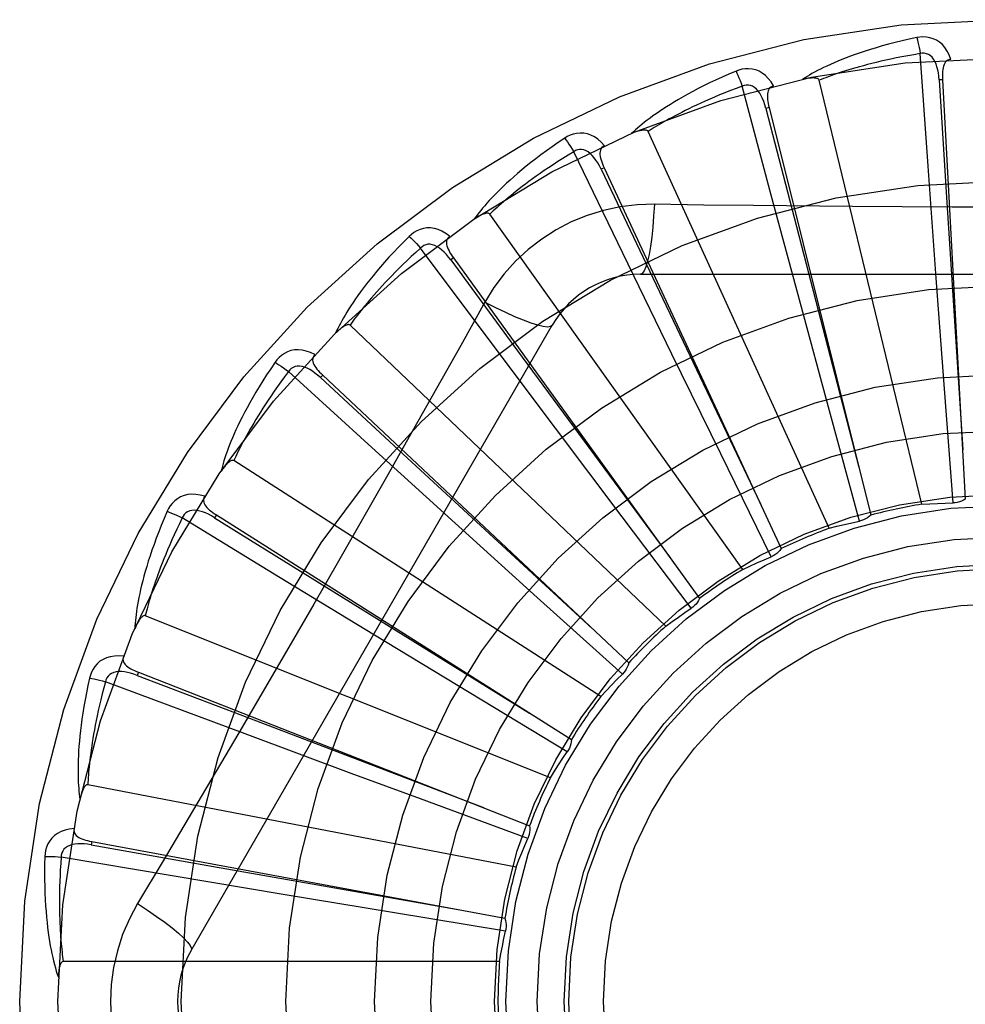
# Model space of a CAD drawing. Header units: inches. Extents: x 0 to 283, y 0 to 183.
# Tile 179 of 256: x 122.08 to 122.351, y 99.446 to 99.728. Entities that reach past the tile are written whole.
import ezdxf

# ---------------------------------------------------------------- set-up
doc = ezdxf.new("R2010")
doc.units = ezdxf.units.IN
doc.header["$LTSCALE"] = 15.5833333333
doc.header["$MEASUREMENT"] = 0
doc.linetypes.add('HIDDEN', pattern=[0.2, 0.1, -0.1])
doc.layers.add('RIGHTHAND_DOOR_ASSEMBLY', color=7, linetype='CONTINUOUS')

msp = doc.modelspace()

# ---------------------------------------------------------------- linework, layer by layer
at = {"layer": 'RIGHTHAND_DOOR_ASSEMBLY', "color": 8, "linetype": 'HIDDEN'}
for p, q in [((122.3405369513, 99.68630765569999), (122.338275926, 99.71852454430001)), ((122.338789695, 99.5894238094), (122.3093271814, 99.7108699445)), ((122.3446605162, 99.7110360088), (122.3437023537, 99.7109834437)), ((122.3446605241, 99.7110358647), (122.3511974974, 99.59086168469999)), ((122.295625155, 99.6779997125), (122.2873079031, 99.70920649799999)), ((122.2949943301, 99.7030615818), (122.294063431, 99.7028286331)), ((122.2949943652, 99.7030614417), (122.32415632, 99.5862960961)), ((122.3122448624, 99.582536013), (122.2603309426, 99.6962116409)), ((122.2530972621, 99.66134229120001), (122.2390243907, 99.6904110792)), ((122.247734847, 99.68583187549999), (122.2468648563, 99.6854269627)), ((122.247734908, 99.6858317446), (122.2984678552, 99.57669543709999)), ((122.3428495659, 99.6542046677), (122.3405369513, 99.68630765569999)), ((122.3039715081, 99.6469145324), (122.295625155, 99.6779997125)), ((122.2874832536, 99.5707490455), (122.2149942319, 99.67254563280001)), ((122.2144903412, 99.63693743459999), (122.1951704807, 99.6628176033)), ((122.2045901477, 99.65996961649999), (122.203812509, 99.6594073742)), ((122.2045902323, 99.65996949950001), (122.2750605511, 99.5624067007)), ((122.2671756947, 99.6323984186), (122.2530972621, 99.66134229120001)), ((122.2581414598, 99.6553182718), (122.4650253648, 99.6553182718)), ((122.3451961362, 99.62249795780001), (122.3428495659, 99.6542046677)), ((122.2135520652, 99.64729567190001), (122.2066490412, 99.63492048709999)), ((122.3122762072, 99.61622489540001), (122.3039715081, 99.6469145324)), ((122.1294404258, 99.4615682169), (122.2328823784, 99.6407349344)), ((122.2653998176, 99.5544889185), (122.1749556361, 99.6407272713)), ((122.2337920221, 99.61118097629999), (122.2144903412, 99.63693743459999)), ((122.281138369, 99.60383505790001), (122.2671756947, 99.6323984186)), ((122.1811997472, 99.6056671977), (122.1573311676, 99.6274233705)), ((122.167119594, 99.62640953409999), (122.1664624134, 99.6257102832)), ((122.1671196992, 99.6264094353), (122.2547804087, 99.5439463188)), ((122.3476764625, 99.58979725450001), (122.3451961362, 99.62249795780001)), ((122.3209003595, 99.5845845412), (122.3122762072, 99.61622489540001)), ((122.2529080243, 99.58577624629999), (122.2337920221, 99.61118097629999)), ((122.2050270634, 99.58402905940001), (122.1811997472, 99.6056671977)), ((122.2955946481, 99.5743986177), (122.281138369, 99.60383505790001)), ((122.2467927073, 99.5343433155), (122.1416622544, 99.601906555)), ((122.1544286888, 99.5686617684), (122.1268740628, 99.58550762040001)), ((122.1366774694, 99.58636457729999), (122.1361644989, 99.58555359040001)), ((122.1366775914, 99.5863645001), (122.238360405, 99.52198149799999)), ((122.2726739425, 99.5596076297), (122.2529080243, 99.58577624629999)), ((122.2286054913, 99.5627011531), (122.2050270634, 99.58402905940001)), ((122.181920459, 99.55192400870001), (122.1544286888, 99.5686617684)), ((122.2529666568, 99.54074616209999), (122.2286054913, 99.5627011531)), ((122.2323344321, 99.511040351), (122.1163173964, 99.5574865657)), ((122.2091091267, 99.5354437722), (122.181920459, 99.55192400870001)), ((122.1574283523, 99.5484685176), (122.1430574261, 99.52389157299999)), ((122.1143640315, 99.541282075), (122.1140138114, 99.5403886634)), ((122.114364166, 99.5412820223), (122.2263940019, 99.49730610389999)), ((122.1449181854, 99.52360952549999), (122.1048999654, 99.5385852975)), ((122.2371850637, 99.5184959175), (122.2091091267, 99.5354437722)), ((122.1752737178, 99.51233030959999), (122.1449181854, 99.52360952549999)), ((122.1951235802, 99.5049892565), (122.1752737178, 99.51233030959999)), ((122.2225475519, 99.4854222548), (122.0998370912, 99.50907275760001)), ((122.2258995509, 99.4936610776), (122.1951235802, 99.5049892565)), ((122.1009857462, 99.49279142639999), (122.1008109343, 99.4918478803)), ((122.1009858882, 99.4927914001), (122.2193136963, 99.4708119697)), ((122.1240448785, 99.4829541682), (122.0922030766, 99.488352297)), ((122.1557881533, 99.4776330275), (122.1240448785, 99.4829541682)), ((122.1871543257, 99.4724383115), (122.1557881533, 99.4776330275)), ((122.2195180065, 99.46713923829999), (122.1871543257, 99.4724383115)), ((122.2177857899, 99.45841493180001), (122.09281698, 99.45841493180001))]:
    msp.add_line(p, q, dxfattribs=at)
for points in [[(122.337333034, 99.7231014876), (122.3351538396, 99.7226335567), (122.3330741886, 99.72215697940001), (122.3310956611, 99.7216751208), (122.3292118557, 99.72118885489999), (122.3274182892, 99.7206990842), (122.3257109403, 99.7202073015), (122.324085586, 99.7197143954), (122.3225384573, 99.71922175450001), (122.3210656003, 99.7187302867), (122.3196634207, 99.7182413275), (122.3183281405, 99.7177558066), (122.3170564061, 99.7172750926), (122.3158443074, 99.7168007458), (122.3146897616, 99.71633254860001), (122.3135899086, 99.7158707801), (122.3125433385, 99.7154148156), (122.3115483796, 99.71496376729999), (122.3106031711, 99.71451804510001), (122.3097061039, 99.71407734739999), (122.3088548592, 99.7136425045), (122.3080473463, 99.7132139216), (122.3072813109, 99.71279231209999), (122.3065544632, 99.7123788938), (122.3058648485, 99.71197234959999), (122.3052095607, 99.7115713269), (122.3045893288, 99.7111767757)], [(122.3470786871, 99.7168650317), (122.3465908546, 99.71813269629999), (122.3460195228, 99.7192595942), (122.3453616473, 99.72025349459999), (122.3446243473, 99.7211047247), (122.3438101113, 99.7218132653), (122.3429305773, 99.72237823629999), (122.341987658, 99.7227986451), (122.3410140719, 99.72308567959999), (122.3400345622, 99.72323962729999), (122.339076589, 99.7232847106), (122.3381801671, 99.7232398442), (122.337333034, 99.7231014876)], [(122.3373330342, 99.7231014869), (122.3374861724, 99.72250091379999), (122.3376462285, 99.7218121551), (122.3378076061, 99.72105870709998), (122.3379683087, 99.7202497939), (122.3381262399, 99.719394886), (122.338275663, 99.7185244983)], [(122.338275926, 99.71852454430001), (122.336451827, 99.7182142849), (122.3347036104, 99.71790109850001), (122.3330329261, 99.7175845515), (122.3314348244, 99.71726594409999), (122.329905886, 99.7169461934), (122.3284431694, 99.7166260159), (122.3270434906, 99.7163062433), (122.325704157, 99.7159874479), (122.3244222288, 99.715670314), (122.3231952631, 99.71535533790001), (122.3220205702, 99.7150430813), (122.3208959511, 99.7147340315), (122.3198190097, 99.71442875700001), (122.3187876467, 99.71412757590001), (122.3177995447, 99.7138310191), (122.3168529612, 99.7135390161), (122.3159458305, 99.71325172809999), (122.3150768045, 99.71296899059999), (122.3142442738, 99.71269067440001), (122.3134469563, 99.7124168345), (122.3126834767, 99.7121474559), (122.3119525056, 99.7118826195), (122.3112526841, 99.7116223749), (122.3105827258, 99.71136680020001), (122.3099406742, 99.71111600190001), (122.3093271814, 99.7108699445)], [(122.3437009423, 99.7109830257), (122.343613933, 99.7120171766), (122.343483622, 99.7129913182), (122.3433068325, 99.7139075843), (122.3430819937, 99.7147621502), (122.3428045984, 99.7155536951), (122.3424747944, 99.71627517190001), (122.3420932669, 99.71692419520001), (122.3416579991, 99.71748309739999), (122.3411688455, 99.717933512), (122.3406314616, 99.71827471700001), (122.3400492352, 99.7184986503), (122.3394470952, 99.7186121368), (122.3388539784, 99.7186203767), (122.3382715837, 99.71852420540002)], [(122.3470820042, 99.71686511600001), (122.3466253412, 99.71679523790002), (122.3462189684, 99.7166497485), (122.3458623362, 99.71642341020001), (122.3455570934, 99.71613193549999), (122.3453074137, 99.7157888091), (122.3451051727, 99.7153954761), (122.3449449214, 99.71495572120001), (122.3448228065, 99.71447601), (122.3447346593, 99.71396258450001), (122.3446759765, 99.7134199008), (122.3446415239, 99.7128540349), (122.344629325, 99.71226636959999), (122.3446351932, 99.7116607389), (122.3446605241, 99.7110358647)], [(122.2855158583, 99.7135222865), (122.2834646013, 99.7126503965), (122.2815127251, 99.7117888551), (122.2796611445, 99.71094126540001), (122.2779034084, 99.7101072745), (122.2762349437, 99.7092869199), (122.2746515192, 99.7084809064), (122.2731488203, 99.7076893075), (122.2717228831, 99.7069127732), (122.2703696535, 99.7061514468), (122.2690853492, 99.70540595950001), (122.2678660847, 99.7046765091), (122.2667083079, 99.703963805), (122.2656078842, 99.703268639), (122.2645628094, 99.70259040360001), (122.2635702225, 99.7019288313), (122.2626288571, 99.70128304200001), (122.2617372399, 99.7006518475), (122.2608934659, 99.70003529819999), (122.2600960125, 99.6994327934), (122.2593424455, 99.6988447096), (122.2586306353, 99.6982710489), (122.2579582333, 99.69771208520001), (122.2573227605, 99.6971685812), (122.2567225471, 99.6966388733), (122.2561549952, 99.6961210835), (122.255620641, 99.6956162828)], [(122.2962656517, 99.7092429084), (122.2955467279, 99.71039534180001), (122.294772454, 99.71139375), (122.2939383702, 99.7122451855), (122.2930532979, 99.7129414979), (122.292119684, 99.71348313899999), (122.2911491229, 99.7138714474), (122.2901436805, 99.71410581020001), (122.2891333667, 99.71420340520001), (122.2881424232, 99.7141691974), (122.2871932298, 99.7140321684), (122.2863214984, 99.7138184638), (122.2855158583, 99.7135222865)], [(122.2855158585, 99.7135222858), (122.2857798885, 99.7129615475), (122.2860674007, 99.71231552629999), (122.286368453, 99.7116062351), (122.2866793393, 99.7108423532), (122.2869962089, 99.7100327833), (122.2873076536, 99.7092064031)], [(122.2940621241, 99.7028279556), (122.2937809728, 99.70382695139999), (122.2934686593, 99.7047588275), (122.2931216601, 99.70562507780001), (122.2927391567, 99.70642164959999), (122.2923169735, 99.70714639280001), (122.2918565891, 99.7077924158), (122.2913591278, 99.7083575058), (122.2908259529, 99.70882393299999), (122.2902603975, 99.7091736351), (122.2896681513, 99.70940697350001), (122.2890540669, 99.709516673), (122.2884413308, 99.70951415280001), (122.287857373, 99.7094099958), (122.2873037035, 99.7092053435)], [(122.3093271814, 99.71086994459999), (122.3092555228, 99.7110273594), (122.309150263, 99.7111593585), (122.3090078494, 99.71126423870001), (122.3088389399, 99.7113471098), (122.3086522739, 99.7114117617), (122.308450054, 99.71146045), (122.3082376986, 99.7114962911), (122.3080143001, 99.711520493), (122.3077805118, 99.7115351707), (122.3075370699, 99.7115407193), (122.3072847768, 99.71153811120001), (122.3070240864, 99.7115277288), (122.3067561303, 99.7115102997), (122.3064796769, 99.711485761), (122.3061942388, 99.7114544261), (122.3058987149, 99.7114158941), (122.3055921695, 99.7113702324), (122.3052736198, 99.7113163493), (122.3049416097, 99.7112530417), (122.3045966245, 99.71118071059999)], [(122.3437023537, 99.7109834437), (122.3457313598, 99.67877810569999), (122.350444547, 99.60504312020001)], [(122.2873079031, 99.70920649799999), (122.2855754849, 99.7085566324), (122.2839181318, 99.7079182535), (122.2823375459, 99.7072912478), (122.2808286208, 99.70667595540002), (122.2793878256, 99.70607262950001), (122.2780121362, 99.70548141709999), (122.2766982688, 99.7049025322), (122.2754434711, 99.7043360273), (122.2742447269, 99.703782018), (122.2730995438, 99.7032405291), (122.2720051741, 99.7027116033), (122.2709593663, 99.7021953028), (122.2699596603, 99.7016917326), (122.2690039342, 99.7012008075), (122.2680898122, 99.7007226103), (122.2672155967, 99.70025674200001), (122.2663792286, 99.69980297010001), (122.2655794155, 99.6993608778), (122.2648146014, 99.69893003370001), (122.264083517, 99.6985102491), (122.2633848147, 99.69810124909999), (122.2627171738, 99.69770286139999), (122.2620792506, 99.69731487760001), (122.2614697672, 99.6969371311), (122.2608867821, 99.696569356), (122.2603309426, 99.6962116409)], [(122.2962695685, 99.7092439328), (122.2958339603, 99.70908869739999), (122.2954622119, 99.70886881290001), (122.2951548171, 99.70857905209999), (122.2949102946, 99.7082350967), (122.294730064, 99.7078509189), (122.2946059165, 99.7074264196), (122.2945317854, 99.70696428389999), (122.2945026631, 99.7064701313), (122.2945132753, 99.7059493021), (122.2945583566, 99.70540531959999), (122.2946316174, 99.7048431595), (122.2947308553, 99.7042638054), (122.2948512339, 99.7036702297), (122.2949943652, 99.7030614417)], [(122.294063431, 99.7028286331), (122.3021506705, 99.67158927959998), (122.320733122, 99.60007875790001)], [(122.2478133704, 99.6921420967), (122.2468893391, 99.6931376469), (122.2459401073, 99.6939714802), (122.2449599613, 99.6946496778), (122.2439591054, 99.6951659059), (122.2429398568, 99.69552107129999), (122.2419133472, 99.6957186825), (122.240881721, 99.69575852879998), (122.2398711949, 99.69566315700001), (122.2389046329, 99.6954420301), (122.2379985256, 99.69512784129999), (122.2371829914, 99.6947530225), (122.2364479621, 99.6943097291)], [(122.2603309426, 99.6962116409), (122.260230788, 99.69635264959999), (122.2601024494, 99.6964623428), (122.2599427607, 99.6965383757), (122.2597612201, 99.69658778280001), (122.259565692, 99.6966159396), (122.2593579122, 99.69662547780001), (122.2591426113, 99.6966204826), (122.2589186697, 99.69660196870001), (122.2586863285, 99.6965721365), (122.2584462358, 99.696531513), (122.2581989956, 99.6964812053), (122.257944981, 99.69642167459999), (122.2576851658, 99.69635384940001), (122.2574183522, 99.696277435), (122.2571440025, 99.6961926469), (122.2568611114, 99.6960988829), (122.2565688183, 99.6959960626), (122.2562661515, 99.69588283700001), (122.2559516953, 99.6957576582), (122.2556259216, 99.69562104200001)], [(122.2364479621, 99.6943097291), (122.2345987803, 99.6930653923), (122.2328452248, 99.6918500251), (122.2311875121, 99.69066733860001), (122.2296193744, 99.6895157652), (122.2281363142, 99.68839447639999), (122.2267340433, 99.68730336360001), (122.2254083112, 99.68624168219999), (122.2241551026, 99.6852093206), (122.2229704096, 99.6842056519), (122.2218503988, 99.68323058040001), (122.2207912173, 99.6822835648), (122.2197892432, 99.68136462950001), (122.2188402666, 99.68047376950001), (122.2179424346, 99.679610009), (122.2170929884, 99.6787725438), (122.2162908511, 99.6779602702), (122.2155348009, 99.6771717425), (122.2148229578, 99.6764066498), (122.2141539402, 99.675664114), (122.2135252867, 99.6749440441), (122.2129349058, 99.6742460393), (122.2123804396, 99.67356992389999), (122.2118593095, 99.6729159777), (122.2113701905, 99.6722822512), (122.2109108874, 99.6716664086), (122.2104817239, 99.6710696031)], [(122.2364479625, 99.6943097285), (122.2368133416, 99.6938090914), (122.2372179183, 99.6932291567), (122.2376477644, 99.69258965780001), (122.2380975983, 99.6918984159), (122.2385619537, 99.6911634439), (122.2390241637, 99.69041093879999)], [(122.2390243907, 99.6904110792), (122.2374462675, 99.6894450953), (122.2359396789, 99.6885045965), (122.2345063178, 99.68758979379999), (122.2331411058, 99.6867000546), (122.2318405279, 99.6858349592), (122.2306015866, 99.6849940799), (122.2294210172, 99.6841770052), (122.2282961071, 99.6833832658), (122.2272238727, 99.6826124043), (122.226201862, 99.6818639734), (122.2252273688, 99.6811374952), (122.2242981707, 99.68043260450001), (122.2234118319, 99.67974893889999), (122.2225662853, 99.67908601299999), (122.2217591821, 99.67844345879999), (122.2209889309, 99.677820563), (122.220253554, 99.6772167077), (122.219551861, 99.6766312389), (122.2188824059, 99.67606343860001), (122.2182439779, 99.6755128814), (122.2176353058, 99.6749790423), (122.2170551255, 99.67446150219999), (122.2165021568, 99.67395980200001), (122.2159751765, 99.6734735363), (122.2154723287, 99.6730020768), (122.2149942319, 99.67254563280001)], [(122.2468637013, 99.6854260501), (122.2463985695, 99.68635378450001), (122.2459155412, 99.68720971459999), (122.2454108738, 99.6879946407), (122.2448845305, 99.6887044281), (122.2443328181, 99.68933617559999), (122.2437584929, 99.6898833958), (122.2431630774, 99.6903441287), (122.2425512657, 99.69070122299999), (122.241929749, 99.6909375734), (122.2413040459, 99.6910546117), (122.240680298, 99.6910461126), (122.2400791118, 99.6909276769), (122.2395254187, 99.69071488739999), (122.2390204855, 99.6904091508)], [(122.2478164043, 99.6921433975), (122.247418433, 99.6919088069), (122.2470952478, 99.6916227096), (122.2468482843, 99.69128003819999), (122.246673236, 99.69089599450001), (122.2465689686, 99.69048465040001), (122.2465274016, 99.6900443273), (122.2465420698, 99.6895765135), (122.2466069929, 99.6890857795), (122.2467159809, 99.68857637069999), (122.2468631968, 99.68805075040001), (122.2470415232, 99.687512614), (122.2472486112, 99.68696251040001), (122.2474791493, 99.6864024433), (122.247734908, 99.6858317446)], [(122.2468648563, 99.6854269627), (122.2607180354, 99.65628266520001), (122.292498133, 99.5895811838)], [(122.262124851, 99.6753391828), (122.2571905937, 99.6751890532), (122.2523232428, 99.6746048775), (122.2475378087, 99.6735891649), (122.2428674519, 99.67215075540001), (122.2383363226, 99.6702971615), (122.23398697, 99.6680443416), (122.2298585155, 99.6654064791), (122.2259818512, 99.6624096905), (122.2223903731, 99.65908286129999), (122.2191062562, 99.6554414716), (122.2161571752, 99.65150826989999), (122.2135520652, 99.64729567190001)], [(122.262124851, 99.6753391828), (122.2619293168, 99.6719538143), (122.2616754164, 99.6687698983), (122.261372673, 99.66588706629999), (122.2610223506, 99.66328760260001), (122.2606245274, 99.6609766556), (122.260184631, 99.6590144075), (122.2597088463, 99.6574327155), (122.2592043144, 99.6562699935), (122.2586767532, 99.65555796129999), (122.2581414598, 99.6553182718)], [(122.3189235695, 99.6746872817), (122.2905037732, 99.67496606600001), (122.2763444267, 99.6751296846), (122.262124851, 99.6753391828)], [(122.4043309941, 99.67469289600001), (122.3758719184, 99.6745331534), (122.3616331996, 99.6745163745), (122.347393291, 99.6745301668), (122.3331587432, 99.6745957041), (122.3189235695, 99.6746872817)], [(122.2149942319, 99.67254563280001), (122.2148692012, 99.67266513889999), (122.2147224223, 99.6727485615), (122.21455123, 99.6727929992), (122.2143636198, 99.6728071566), (122.2141662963, 99.6727978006), (122.2139604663, 99.67276784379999), (122.2137500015, 99.672722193), (122.2135336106, 99.6726616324), (122.2133111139, 99.6725883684), (122.213083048, 99.67250304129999), (122.2128497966, 99.6724068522), (122.2126116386, 99.67230032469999), (122.2123693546, 99.6721845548), (122.2121218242, 99.6720590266), (122.2118684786, 99.67192384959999), (122.2116084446, 99.6717782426), (122.211336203, 99.6716188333), (122.2110651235, 99.671453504), (122.2108081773, 99.6712898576), (122.2105610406, 99.6711253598)], [(122.2034730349, 99.6661806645), (122.2023772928, 99.66698334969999), (122.201287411, 99.6676224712), (122.2001966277, 99.6681029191), (122.1991161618, 99.668420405), (122.1980481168, 99.66857625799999), (122.1970027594, 99.6685760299), (122.1959822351, 99.66841991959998), (122.1950080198, 99.668135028), (122.1941007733, 99.6677349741), (122.1932705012, 99.6672549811), (122.1925406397, 99.6667325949), (122.1919027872, 99.6661582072)], [(122.1919027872, 99.6661582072), (122.1903225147, 99.6645863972), (122.1888306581, 99.6630611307), (122.1874267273, 99.6615860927), (122.1861048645, 99.6601585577), (122.1848608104, 99.65877686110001), (122.1836903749, 99.6574400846), (122.182589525, 99.65614669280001), (122.1815543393, 99.654895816), (122.1805810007, 99.6536860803), (122.1796657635, 99.65251666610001), (122.1788049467, 99.65138631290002), (122.1779949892, 99.6502943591), (122.1772317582, 99.64924000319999), (122.176513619, 99.6482219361), (122.1758380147, 99.64723884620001), (122.1752040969, 99.6462894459), (122.1746109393, 99.64537208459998), (122.1740567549, 99.6444861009), (122.1735403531, 99.64363037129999), (122.1730593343, 99.64280434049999), (122.1726117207, 99.6420072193), (122.17219523, 99.6412383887), (122.1718072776, 99.6404976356), (122.1714469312, 99.639782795), (122.1711124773, 99.63909115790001), (122.1708040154, 99.63842391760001)], [(122.1919027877, 99.6661582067), (122.19235631, 99.66573576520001), (122.1928633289, 99.6652428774), (122.1934064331, 99.664696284), (122.1939789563, 99.6641026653), (122.1945740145, 99.663468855), (122.1951702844, 99.6628174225)], [(122.2034762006, 99.6661829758), (122.2031295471, 99.66587702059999), (122.2028661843, 99.6655347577), (122.2026885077, 99.66515151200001), (122.2025893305, 99.664741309), (122.2025647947, 99.6643176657), (122.2026073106, 99.6638774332), (122.2027102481, 99.66342084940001), (122.20286687, 99.66295127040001), (122.2030702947, 99.66247169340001), (122.2033143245, 99.6619834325), (122.2035912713, 99.66148876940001), (122.2038987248, 99.6609877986), (122.2042310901, 99.6604814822), (122.2045902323, 99.65996949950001)], [(122.1951704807, 99.6628176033), (122.1938036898, 99.6615704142), (122.1925023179, 99.6603617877), (122.191267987, 99.6591922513), (122.1900958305, 99.6580602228), (122.188982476, 99.6569646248), (122.1879250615, 99.65590447), (122.1869204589, 99.6548787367), (122.1859660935, 99.6538864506), (122.1850591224, 99.6529265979), (122.1841972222, 99.6519982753), (122.1833778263, 99.6511005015), (122.1825988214, 99.6502324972), (122.1818578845, 99.6493934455), (122.1811530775, 99.6485824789), (122.1804821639, 99.6477987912), (122.179843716, 99.6470413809), (122.1792359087, 99.646309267), (122.1786576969, 99.64560158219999), (122.1781077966, 99.6449173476), (122.1775850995, 99.6442559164), (122.1770884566, 99.6436165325), (122.176616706, 99.6429985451), (122.1761686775, 99.6424012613), (122.1757432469, 99.6418240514), (122.1753387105, 99.6412659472), (122.1749556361, 99.6407272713)], [(122.2038115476, 99.6594062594), (122.2031792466, 99.6602292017), (122.2025429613, 99.6609782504), (122.2018988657, 99.6616534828), (122.201247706, 99.66225083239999), (122.2005864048, 99.66276675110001), (122.1999188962, 99.6631953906), (122.1992470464, 99.6635351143), (122.1985787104, 99.6637699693), (122.1979236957, 99.66388442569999), (122.1972871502, 99.66388093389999), (122.1966762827, 99.6637545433), (122.1961083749, 99.6635244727), (122.1956049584, 99.6632107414), (122.195167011, 99.6628149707)], [(122.203812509, 99.6594073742), (122.2229309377, 99.6334114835), (122.2667600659, 99.57392980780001)], [(122.2135502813, 99.6472965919), (122.2165809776, 99.645772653), (122.2194659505, 99.6444002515), (122.222114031, 99.64322097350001), (122.2245402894, 99.6422246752), (122.2267405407, 99.64141372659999), (122.2286598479, 99.6408135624), (122.2302675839, 99.6404347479), (122.2315267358, 99.64029033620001), (122.2324069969, 99.640391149), (122.2328822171, 99.6407346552)], [(122.1749556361, 99.6407272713), (122.1748102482, 99.64082095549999), (122.1746503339, 99.6408750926), (122.1744738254, 99.6408863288), (122.1742869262, 99.6408647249), (122.1740949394, 99.6408181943), (122.1738984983, 99.6407498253), (122.1737004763, 99.64066516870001), (122.173499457, 99.6405647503), (122.1732948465, 99.6404507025), (122.1730870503, 99.6403237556), (122.1728762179, 99.6401851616), (122.1726625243, 99.6400354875), (122.1724465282, 99.63987595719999), (122.1722272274, 99.639705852), (122.1720040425, 99.6395251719), (122.171776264, 99.6393329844), (122.1715429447, 99.6391287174), (122.1713042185, 99.6389112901), (122.1710598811, 99.63867927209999), (122.1708100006, 99.63843314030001)], [(122.1648472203, 99.63229692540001), (122.1636193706, 99.63287773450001), (122.1624282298, 99.6332990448), (122.161266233, 99.63356437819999), (122.1601452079, 99.63367164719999), (122.1590669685, 99.633622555), (122.1580405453, 99.6334244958), (122.1570680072, 99.6330780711), (122.1561653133, 99.6326139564), (122.1553501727, 99.6320494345), (122.1546257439, 99.63142098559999), (122.1540079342, 99.6307699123), (122.1534903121, 99.6300851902)], [(122.2066490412, 99.63492048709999), (122.1927493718, 99.61023120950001), (122.1857562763, 99.59785937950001)], [(122.1648497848, 99.6322996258), (122.1645673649, 99.63193370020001), (122.164373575, 99.63154784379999), (122.1642716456, 99.63113790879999), (122.1642518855, 99.63071633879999), (122.1643079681, 99.6302957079), (122.1644330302, 99.6298714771), (122.1646205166, 99.62944262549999), (122.1648631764, 99.6290111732), (122.1651536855, 99.6285787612), (122.1654857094, 99.62814550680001), (122.165851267, 99.62771219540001), (122.1662479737, 99.6272784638), (122.1666701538, 99.62684419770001), (122.1671196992, 99.6264094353)], [(122.1534903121, 99.6300851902), (122.1522360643, 99.6282427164), (122.151059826, 99.6264626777), (122.1499604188, 99.6247485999), (122.1489326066, 99.6230966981), (122.147972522, 99.6215045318), (122.1470762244, 99.61997040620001), (122.1462400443, 99.61849205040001), (122.1454602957, 99.6170678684), (122.1447334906, 99.61569578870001), (122.144056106, 99.61437429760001), (122.1434247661, 99.6131014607), (122.1428360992, 99.61187595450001), (122.142286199, 99.6106962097), (122.1417737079, 99.6095606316), (122.1412963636, 99.60846744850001), (122.1408535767, 99.60741523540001), (122.14044475, 99.60640219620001), (122.140068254, 99.6054273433), (122.1397231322, 99.60448934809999), (122.1394071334, 99.6035872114), (122.1391184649, 99.60271978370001), (122.1388550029, 99.6018860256), (122.1386142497, 99.6010852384), (122.1383956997, 99.6003151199), (122.138198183, 99.5995726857), (122.1380215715, 99.5988591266)], [(122.1534903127, 99.6300851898), (122.1540155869, 99.62975621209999), (122.154606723, 99.62936818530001), (122.155243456, 99.6289342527), (122.155917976, 99.6284597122), (122.1566222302, 99.62794997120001), (122.157331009, 99.6274231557)], [(122.1664616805, 99.6257090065), (122.1656850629, 99.6263974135), (122.1649185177, 99.6270125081), (122.1641582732, 99.6275536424), (122.1634058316, 99.6280169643), (122.1626588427, 99.6283984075), (122.1619222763, 99.6286929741), (122.1611982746, 99.6288994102), (122.1604975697, 99.6290035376), (122.159832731, 99.6289919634), (122.1592083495, 99.6288680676), (122.1586324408, 99.6286283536), (122.1581183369, 99.6282949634), (122.1576833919, 99.62789162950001), (122.1573282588, 99.62742012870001)], [(122.1573311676, 99.6274233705), (122.1562251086, 99.6259400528), (122.1551759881, 99.62450698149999), (122.1541852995, 99.6231249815), (122.1532485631, 99.6217915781), (122.1523626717, 99.6205050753), (122.1515250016, 99.6192639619), (122.1507326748, 99.6180666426), (122.1499833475, 99.6169116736), (122.1492744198, 99.61579752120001), (122.1486037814, 99.614722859), (122.1479690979, 99.6136862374), (122.1473684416, 99.6126864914), (122.1467996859, 99.6117223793), (122.1462610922, 99.6107926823), (122.1457506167, 99.6098961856), (122.1452670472, 99.60903163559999), (122.1448087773, 99.6081977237), (122.1443749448, 99.60739340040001), (122.1439644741, 99.6066174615), (122.1435763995, 99.60586906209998), (122.1432097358, 99.6051472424), (122.1428634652, 99.6044511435), (122.1425365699, 99.60377986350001), (122.142228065, 99.6031325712), (122.141936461, 99.6025079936), (122.1416622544, 99.601906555)], [(122.1664624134, 99.6257102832), (122.1901551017, 99.6038023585), (122.2444491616, 99.55369031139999)], [(122.1416622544, 99.601906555), (122.141501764, 99.6019710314), (122.1413344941, 99.60199392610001), (122.1411590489, 99.6019715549), (122.1409796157, 99.60191497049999), (122.1407999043, 99.601832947), (122.1406199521, 99.6017286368), (122.14044153, 99.6016080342), (122.1402631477, 99.6014713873), (122.1400838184, 99.6013206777), (122.1399038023, 99.6011566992), (122.139723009, 99.6009807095), (122.139541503, 99.6007932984), (122.1393596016, 99.6005957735), (122.1391764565, 99.6003872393), (122.1389914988, 99.60016758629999), (122.1388042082, 99.5999357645), (122.1386106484, 99.5996864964), (122.1384204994, 99.5994323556), (122.1382431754, 99.5991855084), (122.1380755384, 99.5989418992)], [(122.1857562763, 99.59785937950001), (122.1716650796, 99.57313322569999), (122.1645602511, 99.5607937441), (122.1574283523, 99.5484685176)], [(122.1333319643, 99.5917155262), (122.1320163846, 99.59205346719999), (122.1307670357, 99.592241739), (122.1295758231, 99.5922823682), (122.1284547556, 99.5921755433), (122.1274052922, 99.59192328), (122.1264349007, 99.5915345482), (122.1255454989, 99.5910103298), (122.1247469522, 99.5903837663), (122.1240533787, 99.5896751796), (122.123460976, 99.58892098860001), (122.1229775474, 99.5881647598), (122.1225988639, 99.5873944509)], [(122.1333338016, 99.5917182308), (122.1331258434, 99.59130573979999), (122.133008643, 99.5908903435), (122.1329861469, 99.5904685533), (122.1330465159, 99.590050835), (122.13318119, 99.5896484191), (122.1333842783, 99.5892555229), (122.1336495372, 99.58886990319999), (122.1339694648, 99.5884921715), (122.1343365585, 99.5881225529), (122.1347445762, 99.5877599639), (122.1351855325, 99.5874036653), (122.1356571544, 99.587052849), (122.1361538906, 99.58670632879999), (122.1366775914, 99.5863645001)], [(122.338789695, 99.5894238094), (122.3410130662, 99.589567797), (122.3432353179, 99.58967803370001), (122.34545645, 99.5897545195), (122.3476764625, 99.58979725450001)], [(122.3511974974, 99.59086168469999), (122.3506613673, 99.5905477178), (122.3501002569, 99.5902873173), (122.3495084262, 99.59007884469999), (122.3489007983, 99.5899259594), (122.3482921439, 99.5898325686), (122.3476765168, 99.58979725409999)], [(122.1225988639, 99.5873944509), (122.1217159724, 99.585347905), (122.1208978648, 99.5833774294), (122.1201427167, 99.58148626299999), (122.1194461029, 99.5796696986), (122.1188046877, 99.5779246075), (122.1182149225, 99.5762485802), (122.117673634, 99.5746386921), (122.1171775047, 99.5730926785), (122.1167235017, 99.57160784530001), (122.1163084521, 99.57018203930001), (122.1159294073, 99.5688127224), (122.115583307, 99.5674979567), (122.1152666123, 99.5662354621), (122.1149782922, 99.5650234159), (122.1147164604, 99.5638596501), (122.1144808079, 99.56274265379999), (122.1142710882, 99.5616705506), (122.114085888, 99.56064206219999), (122.1139245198, 99.55965570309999), (122.113784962, 99.558710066), (122.1136656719, 99.55780368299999), (122.1135647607, 99.5569351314), (122.1134799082, 99.5561032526), (122.1134110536, 99.5553056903), (122.1133576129, 99.5545392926), (122.113319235, 99.55380520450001)], [(122.1268740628, 99.58550762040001), (122.1260687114, 99.5838417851), (122.1253097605, 99.582236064), (122.1245985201, 99.5806915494), (122.12393106, 99.5792049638), (122.1233046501, 99.57777405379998), (122.122717, 99.5763968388), (122.1221655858, 99.57507120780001), (122.1216483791, 99.5737952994), (122.1211631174, 99.5725671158), (122.1207079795, 99.571384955), (122.1202809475, 99.5702469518), (122.1198803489, 99.5691515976), (122.1195043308, 99.56809727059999), (122.1191514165, 99.5670824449), (122.1188198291, 99.5661055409), (122.1185086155, 99.5651650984), (122.1182164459, 99.5642595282), (122.1179426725, 99.5633876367), (122.117686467, 99.56254803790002), (122.1174470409, 99.56173971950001), (122.1172236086, 99.5609615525), (122.1170153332, 99.5602125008), (122.1168213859, 99.55949148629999), (122.116640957, 99.5587975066), (122.1164728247, 99.55812902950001), (122.1163173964, 99.5574865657)], [(122.1225988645, 99.5873944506), (122.1231769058, 99.5871708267), (122.1238307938, 99.5869016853), (122.1245381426, 99.58659609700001), (122.1252902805, 99.5862577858), (122.1260782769, 99.5858905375), (122.1268739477, 99.5855073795)], [(122.1361640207, 99.58555219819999), (122.1352711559, 99.5860811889), (122.1344020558, 99.5865400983), (122.1335531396, 99.58692757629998), (122.1327266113, 99.58724012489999), (122.1319209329, 99.5874733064), (122.1311419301, 99.58762315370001), (122.1303919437, 99.587688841), (122.1296841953, 99.5876584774), (122.1290335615, 99.5875212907), (122.1284439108, 99.58728146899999), (122.1279237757, 99.58693709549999), (122.1274820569, 99.58651243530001), (122.1271313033, 99.58603407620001), (122.1268718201, 99.5855038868)], [(122.1361644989, 99.58555359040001), (122.1635751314, 99.5685254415), (122.2263717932, 99.52959420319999)], [(122.32415632, 99.5862960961), (122.3236892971, 99.5858863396), (122.3231876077, 99.5855244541), (122.3226459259, 99.5852077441), (122.3220782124, 99.5849426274), (122.3214982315, 99.5847357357), (122.3209004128, 99.58458455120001)], [(122.3122448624, 99.582536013), (122.3144008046, 99.5830981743), (122.3165620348, 99.58362698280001), (122.3187285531, 99.5841224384), (122.3209003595, 99.5845845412)], [(122.2874832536, 99.5707490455), (122.2894938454, 99.5717090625), (122.2915159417, 99.57263733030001), (122.2935495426, 99.57353384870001), (122.2955946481, 99.5743986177)], [(122.2984678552, 99.57669543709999), (122.2980868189, 99.5762047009), (122.2976626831, 99.5757544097), (122.2971907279, 99.5753409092), (122.2966834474, 99.5749731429), (122.296153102, 99.57466022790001), (122.2955946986, 99.5743986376)], [(122.2750605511, 99.5624067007), (122.2747792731, 99.56185272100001), (122.2744480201, 99.56133029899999), (122.2740628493, 99.56083495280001), (122.2736343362, 99.5603778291), (122.2731727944, 99.5599702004), (122.2726739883, 99.55960765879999)], [(122.1163173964, 99.5574865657), (122.116147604, 99.5575195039), (122.115979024, 99.5575103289), (122.1158109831, 99.55745515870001), (122.1156455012, 99.5573656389), (122.1154845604, 99.55725108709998), (122.115327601, 99.5571146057), (122.1151752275, 99.5569624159), (122.1150259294, 99.55679447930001), (122.1148783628, 99.556612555), (122.1147326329, 99.5564174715), (122.114588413, 99.55621044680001), (122.1144456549, 99.5559920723), (122.1143044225, 99.55576369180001), (122.1141640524, 99.5555242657), (122.1140240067, 99.55527357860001), (122.1138839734, 99.5550105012), (122.1137433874, 99.55473438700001), (122.1136024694, 99.55444357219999), (122.1134612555, 99.5541359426), (122.1133197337, 99.55381220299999)], [(122.2653998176, 99.5544889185), (122.2671923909, 99.55581209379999), (122.2690022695, 99.5571062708), (122.2708294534, 99.5583714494), (122.2726739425, 99.5596076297)], [(122.1100663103, 99.5459031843), (122.1087105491, 99.5459860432), (122.1074481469, 99.54593447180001), (122.1062707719, 99.5457489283), (122.1051901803, 99.54543187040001), (122.1042074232, 99.5449855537), (122.103328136, 99.5444201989), (122.1025540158, 99.5437371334), (122.1018884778, 99.5429707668), (122.101341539, 99.5421437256), (122.1009025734, 99.5412910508), (122.1005709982, 99.5404569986), (122.1003449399, 99.5396289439)], [(122.1100677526, 99.54590699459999), (122.1099415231, 99.54546209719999), (122.1099049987, 99.5450317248), (122.1099627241, 99.544613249), (122.1101010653, 99.54421455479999), (122.1103094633, 99.5438448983), (122.1105832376, 99.54349753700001), (122.110916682, 99.5431690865), (122.1113023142, 99.5428587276), (122.1117327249, 99.5425652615), (122.1122019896, 99.5422864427), (122.1127024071, 99.54202003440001), (122.1132318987, 99.54176481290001), (122.1137852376, 99.5415185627), (122.114364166, 99.5412820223)], [(122.2547804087, 99.5439463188), (122.2546068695, 99.54334495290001), (122.2543808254, 99.5427693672), (122.2541007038, 99.5422168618), (122.253770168, 99.5416931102), (122.2533927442, 99.54120380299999), (122.2529666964, 99.5407461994)], [(122.1140136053, 99.5403872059), (122.1130367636, 99.54073766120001), (122.1120965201, 99.5410237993), (122.1111896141, 99.5412436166), (122.1103188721, 99.5413940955), (122.1094836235, 99.5414705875), (122.1086903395, 99.5414702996), (122.107941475, 99.541392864), (122.1072522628, 99.5412291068), (122.1066393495, 99.5409712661), (122.1061057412, 99.5406241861), (122.1056601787, 99.54018759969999), (122.1053068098, 99.5396870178), (122.1050529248, 99.5391509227), (122.1048984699, 99.53858120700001)], [(122.1140138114, 99.5403886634), (122.1441516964, 99.5288557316), (122.213181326, 99.5025123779)], [(122.2467927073, 99.5343433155), (122.2483024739, 99.535981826), (122.249834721, 99.5375951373), (122.2513894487, 99.53918324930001), (122.2529666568, 99.54074616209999)], [(122.1003449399, 99.5396289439), (122.0998653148, 99.53745229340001), (122.0994349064, 99.5353625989), (122.0990513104, 99.53336269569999), (122.0987110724, 99.5314471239), (122.0984115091, 99.5296121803), (122.098149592, 99.52785482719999), (122.0979227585, 99.52617159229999), (122.09772818, 99.5245596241), (122.0975633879, 99.5230157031), (122.0974256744, 99.5215371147), (122.0973126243, 99.52012080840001), (122.0972215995, 99.5187643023), (122.0971495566, 99.5174646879), (122.0970958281, 99.5162199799), (122.0970589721, 99.5150276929), (122.097038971, 99.51388628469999), (122.0970359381, 99.51279386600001), (122.0970487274, 99.5117489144), (122.097076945, 99.5107498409), (122.0971188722, 99.5097948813), (122.0971732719, 99.508882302), (122.0972385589, 99.50801034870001), (122.0973126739, 99.50717744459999), (122.0973960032, 99.5063812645), (122.0974885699, 99.50561860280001), (122.0975898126, 99.5048905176)], [(122.1048999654, 99.5385852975), (122.1044244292, 99.5367971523), (122.1039830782, 99.5350768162), (122.1035769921, 99.53342561), (122.1032029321, 99.5318395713), (122.1028586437, 99.5303159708), (122.102542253, 99.52885243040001), (122.1022516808, 99.5274463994), (122.1019852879, 99.5260956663), (122.1017412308, 99.52479784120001), (122.1015180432, 99.5235509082), (122.1013140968, 99.5223526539), (122.1011280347, 99.5212012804), (122.1009583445, 99.52009484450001), (122.1008038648, 99.5190315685), (122.1006631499, 99.5180095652), (122.1005355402, 99.5170272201), (122.1004200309, 99.5160827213), (122.1003162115, 99.515174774), (122.100223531, 99.5143018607), (122.100141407, 99.513462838), (122.1000692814, 99.51265644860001), (122.1000065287, 99.5118815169), (122.0999525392, 99.51113682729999), (122.0999067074, 99.5104212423), (122.0998681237, 99.50973302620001), (122.0998370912, 99.50907275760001)], [(122.1003449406, 99.53962894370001), (122.100954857, 99.539518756), (122.1016478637, 99.5393782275), (122.1024002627, 99.5392120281), (122.1032028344, 99.5390221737), (122.1040460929, 99.53881069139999), (122.104899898, 99.5385850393)], [(122.1430574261, 99.52389157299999), (122.1286060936, 99.49941869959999), (122.1213847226, 99.4872381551), (122.1140935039, 99.47502839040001)], [(122.238360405, 99.52198149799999), (122.238305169, 99.52136266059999), (122.2381918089, 99.5207545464), (122.2380183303, 99.52015152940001), (122.2377904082, 99.5195678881), (122.2375134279, 99.519017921), (122.2371850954, 99.5184959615)], [(122.2323344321, 99.511040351), (122.2335068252, 99.5129349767), (122.2347060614, 99.514809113), (122.2359321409, 99.5166627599), (122.2371850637, 99.5184959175)], [(122.0998370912, 99.50907275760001), (122.0996641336, 99.5090729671), (122.0995003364, 99.5090320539), (122.0993457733, 99.5089460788), (122.0992002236, 99.5088268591), (122.0990638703, 99.5086839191), (122.0989355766, 99.50852019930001), (122.0988147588, 99.50834192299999), (122.0986999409, 99.5081487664), (122.0985894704, 99.5079422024), (122.0984832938, 99.50772306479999), (122.0983808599, 99.5074924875), (122.0982820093, 99.5072510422), (122.0981865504, 99.5070000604), (122.0980940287, 99.5067383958), (122.0980039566, 99.50646573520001), (122.0979162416, 99.5061809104), (122.0978304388, 99.5058831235), (122.0977471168, 99.50557095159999), (122.0976667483, 99.50524249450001), (122.0975891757, 99.5048983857)], [(122.0958911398, 99.49651567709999), (122.0945441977, 99.4963404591), (122.0933143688, 99.49605090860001), (122.0921933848, 99.4956458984), (122.0911923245, 99.4951300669), (122.0903117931, 99.49450582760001), (122.0895553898, 99.4937842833), (122.08892453, 99.4929670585), (122.088416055, 99.49208858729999), (122.0880355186, 99.49117298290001), (122.0877658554, 99.49025264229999), (122.0875981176, 99.48937091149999), (122.0875328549, 99.48851503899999)], [(122.0958918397, 99.4965189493), (122.0958520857, 99.49605866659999), (122.0958976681, 99.4956294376), (122.096033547, 99.49522949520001), (122.0962448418, 99.4948641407), (122.0965194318, 99.4945406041), (122.0968539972, 99.49425133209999), (122.0972435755, 99.4939919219), (122.0976809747, 99.493760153), (122.0981591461, 99.4935534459), (122.0986726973, 99.4933684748), (122.0992144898, 99.49320158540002), (122.0997827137, 99.49305118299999), (122.1003726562, 99.49291410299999), (122.1009858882, 99.4927914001)], [(122.2263940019, 99.49730610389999), (122.2264568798, 99.49668799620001), (122.2264606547, 99.4960694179), (122.2264044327, 99.49544446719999), (122.2262910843, 99.4948282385), (122.2261231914, 99.49423579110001), (122.2258995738, 99.4936611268)], [(122.2225475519, 99.4854222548), (122.223340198, 99.487504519), (122.2241630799, 99.4895717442), (122.2250161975, 99.49162393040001), (122.2258995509, 99.4936610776)], [(122.1008110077, 99.49184641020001), (122.0997854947, 99.49200566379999), (122.0988080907, 99.49210868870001), (122.097875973, 99.49215290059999), (122.0969924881, 99.4921358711), (122.0961578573, 99.49205290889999), (122.0953789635, 99.49190249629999), (122.0946582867, 99.49168473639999), (122.0940125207, 99.4913935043), (122.0934594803, 99.4910243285), (122.0930012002, 99.4905825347), (122.0926463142, 99.4900695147), (122.0923940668, 99.4895111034), (122.0922462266, 99.4889366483), (122.0922023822, 99.4883479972)], [(122.1008109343, 99.4918478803), (122.1325868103, 99.4862269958), (122.2053544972, 99.4734236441)], [(122.0875328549, 99.48851503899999), (122.087476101, 99.48621387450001), (122.0874531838, 99.4840107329), (122.0874610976, 99.4819087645), (122.0874969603, 99.4798995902), (122.0875584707, 99.47797549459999), (122.0876430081, 99.4761373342), (122.0877481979, 99.47438495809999), (122.0878717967, 99.4727133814), (122.088011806, 99.47111882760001), (122.0881663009, 99.46959735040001), (122.0883334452, 99.468144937), (122.0885120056, 99.4667579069), (122.0887005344, 99.4654323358), (122.0888987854, 99.46416490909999), (122.089106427, 99.46295223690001), (122.0893231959, 99.46179066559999), (122.0895490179, 99.4606766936), (122.0897837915, 99.45960654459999), (122.0900275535, 99.4585765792), (122.0902804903, 99.45758297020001), (122.0905421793, 99.45662195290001), (122.0908150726, 99.455689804), (122.0911021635, 99.4547809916), (122.0914021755, 99.4538973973)], [(122.0875328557, 99.48851503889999), (122.0881526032, 99.4885222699), (122.0888596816, 99.4885154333), (122.0896299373, 99.4884946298), (122.0904539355, 99.48846009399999), (122.0913219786, 99.4884120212), (122.0922030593, 99.4883520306)], [(122.0922030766, 99.488352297), (122.0920745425, 99.48650647), (122.091966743, 99.4847336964), (122.0918804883, 99.48303547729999), (122.0918133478, 99.48140730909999), (122.0917636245, 99.479846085), (122.0917299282, 99.4783491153), (122.0917107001, 99.47691350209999), (122.0917047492, 99.4755367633), (122.0917107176, 99.4742162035), (122.091727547, 99.47294956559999), (122.0917540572, 99.4717343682), (122.0917892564, 99.470568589), (122.0918320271, 99.46945003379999), (122.0918815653, 99.46837673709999), (122.0919368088, 99.46734657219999), (122.0919974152, 99.4663578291), (122.0920627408, 99.4654085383), (122.0921326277, 99.4644973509), (122.0922068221, 99.46362267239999), (122.0922849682, 99.4627832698), (122.0923667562, 99.4619778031), (122.0924517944, 99.46120499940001), (122.0925397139, 99.4604635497), (122.0926301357, 99.4597522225), (122.092722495, 99.4590691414), (122.09281698, 99.45841493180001)], [(122.1140935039, 99.47502839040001), (122.1117500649, 99.47067020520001), (122.1098184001, 99.4661486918), (122.108303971, 99.46147247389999), (122.1072162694, 99.45669207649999), (122.1065618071, 99.45185927), (122.1063417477, 99.44698487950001)], [(122.1140935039, 99.47502839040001), (122.1169275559, 99.4731663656), (122.1195579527, 99.47135452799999), (122.1219031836, 99.4696509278), (122.1239792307, 99.4680478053), (122.125781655, 99.4665478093), (122.1272610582, 99.4651857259), (122.1283929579, 99.46398283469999), (122.1291476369, 99.4629645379), (122.129500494, 99.4621516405), (122.1294404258, 99.4615682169)], [(122.2193136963, 99.4708119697), (122.2194924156, 99.4702169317), (122.2196131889, 99.4696102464), (122.2196762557, 99.4689859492), (122.2196815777, 99.4683594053), (122.2196288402, 99.4677458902), (122.2195180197, 99.46713929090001)], [(122.2177857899, 99.45841493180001), (122.2181700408, 99.46060957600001), (122.2185868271, 99.4627951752), (122.2190361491, 99.4649717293), (122.2195180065, 99.46713923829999)], [(122.09281698, 99.45841493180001), (122.0926475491, 99.4583826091), (122.0924947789, 99.45831175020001), (122.0923594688, 99.4581985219), (122.0922392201, 99.4580544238), (122.0921324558, 99.45788877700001), (122.0920375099, 99.4577042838), (122.091952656, 99.457506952), (122.0918764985, 99.45729618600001), (122.0918071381, 99.4570731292), (122.0917443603, 99.4568385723), (122.0916874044, 99.4565935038), (122.0916360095, 99.4563384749), (122.0915897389, 99.4560747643), (122.0915483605, 99.45580117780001), (122.0915114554, 99.4555173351), (122.0914791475, 99.4552220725), (122.0914509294, 99.4549076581), (122.0914282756, 99.4545934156), (122.0914126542, 99.45429818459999), (122.091403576, 99.4540156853)], [(122.1063417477, 99.44698487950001), (122.1065636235, 99.4421077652), (122.1072180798, 99.4372752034), (122.1083026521, 99.4324995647), (122.1098140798, 99.42782744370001), (122.1117464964, 99.423304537), (122.1140935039, 99.4189413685)]]:
    msp.add_lwpolyline(points, dxfattribs=at)
for radius in [0.2812500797, 0.2702837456, 0.235, 0.205, 0.179592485, 0.1635, 0.1452498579, 0.1420000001, 0.133, 0.12525, 0.124, 0.1139999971]:
    msp.add_circle((122.3615834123, 99.44698487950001), radius, dxfattribs=at)
for centre, radius, start, end in [((122.2581414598, 99.6261515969), 0.0291666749, 89.9999999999, 149.9999999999), ((122.3615834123, 99.44698487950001), 0.1442511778, 99.0916451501, 105.0378919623), ((122.3615834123, 99.44698487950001), 0.1442511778, 110.0007360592, 115.9469828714), ((122.3615834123, 99.44698487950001), 0.1442511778, 120.9098269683, 126.8560737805), ((122.3615834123, 99.44698487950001), 0.1442511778, 131.8189178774, 137.7651646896), ((122.3615834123, 99.44698487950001), 0.1442511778, 142.7280087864, 148.6742555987), ((122.3615834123, 99.44698487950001), 0.1442511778, 153.6370996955, 159.5833465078), ((122.3615834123, 99.44698487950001), 0.1442511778, 164.5461906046, 170.4924374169), ((122.1546995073, 99.44698487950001), 0.0291666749, 149.9999999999, 210), ((122.3615834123, 99.44698487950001), 0.1442511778, 175.4552815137, 181.401528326)]:
    msp.add_arc(centre, radius, start, end, dxfattribs=at)

doc.saveas('drawing.dxf')
